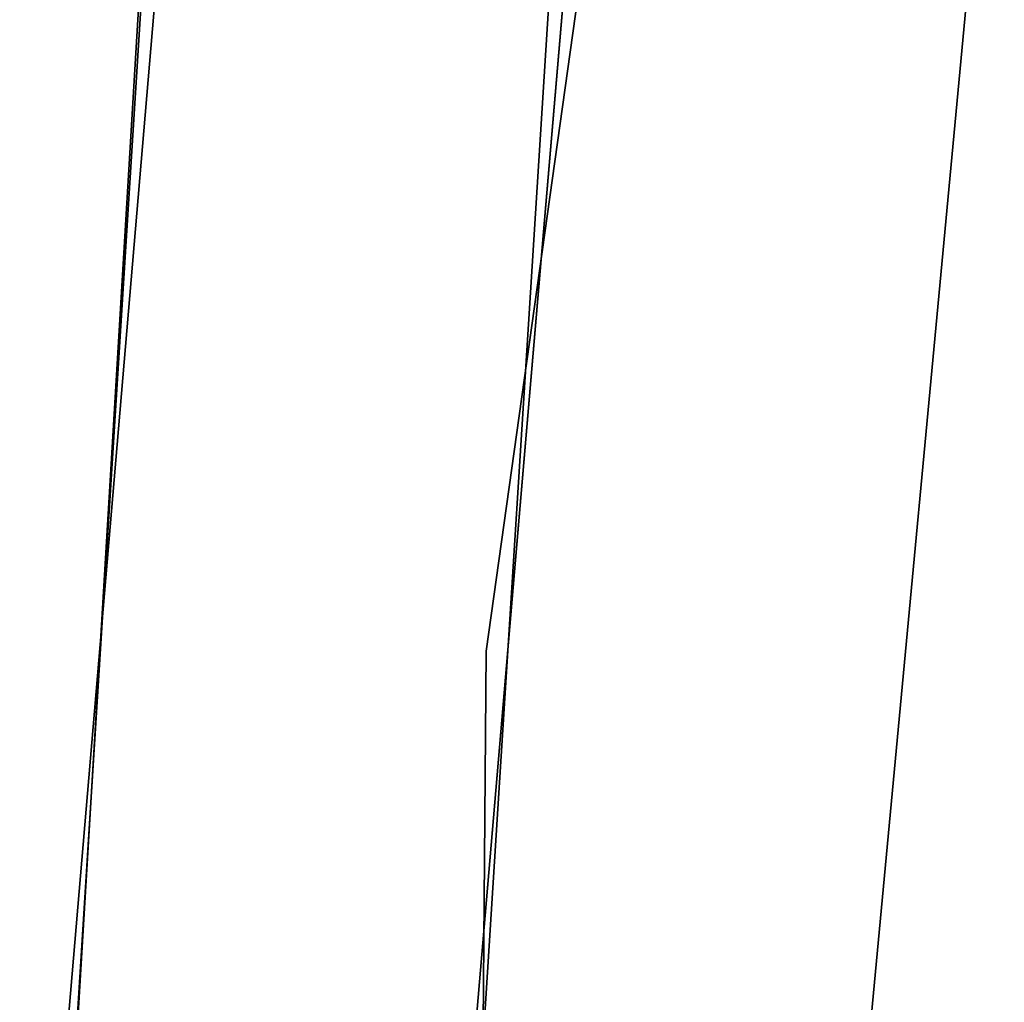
# Model space of a CAD drawing. Extents: x -91 to 91, y -91 to 262.
# Tile 75 of 256: x -63.5 to -59.88, y 3.26 to 6.88. Entities that reach past the tile are written whole.
import ezdxf

# ---------------------------------------------------------------- set-up
doc = ezdxf.new("R2010")
doc.units = 0
doc.header["$LTSCALE"] = 25.4
doc.layers.get('0').update_dxf_attribs({"linetype": 'CONTINUOUS'})

# ---------------------------------------------------------------- blocks, each defined once
blk = doc.blocks.new('ETE0_STL_1')
at = {"color": 0}
for p, q in [((-60.6594, 12.5793, 327.5076), (-61.7824, 4.554, 327.5076)), ((-61.7824, 4.554, 328.5076), (-60.6594, 12.5793, 328.5076)), ((-60.6594, 12.5793, 327.5076), (-61.7824, 4.554, 327.5076)), ((-61.7824, 4.554, 328.5076), (-60.6594, 12.5793, 328.5076)), ((-62.7832, 9.514, 330.5076), (-63.4879, 1.2377, 330.5076)), ((-63.4879, 1.2377, 321.0076), (-62.7832, 9.514, 321.0076)), ((-62.7832, 9.514, 330.5076), (-63.4879, 1.2377, 330.5076)), ((-63.4879, 1.2377, 321.0076), (-62.7832, 9.514, 321.0076)), ((-61.9882, 1.2085, 330.5076), (-61.3002, 9.2893, 330.5076)), ((-61.3002, 9.2893, 321.0076), (-61.9882, 1.2085, 321.0076)), ((-61.3002, 9.2893, 321.0076), (-61.9882, 1.2085, 321.0076)), ((-61.9882, 1.2085, 330.5076), (-61.3002, 9.2893, 330.5076)), ((-60.3998, 2.8337, 164.5076), (-59.8754, 8.4327, 164.5076)), ((-59.8754, 8.4327, 162.5076), (-60.3998, 2.8337, 162.5076)), ((-59.8754, 8.4327, 162.5076), (-60.3998, 2.8337, 162.5076)), ((-60.3998, 2.8337, 164.5076), (-59.8754, 8.4327, 164.5076)), ((-63.4998, -0.1556, 159.5), (-62.9769, 8.1341, 159.5)), ((-62.9769, 8.1341, 169), (-63.4998, -0.1556, 169)), ((-63.4998, -0.1556, 159.5), (-62.9769, 8.1341, 159.5)), ((-62.9769, 8.1341, 169), (-63.4998, -0.1556, 169)), ((-63.0014, 7.9421, 158.5), (-63.499, -0.3492, 158.5)), ((-63.499, -0.3492, 159.5), (-63.0014, 7.9421, 159.5)), ((-63.0014, 7.9421, 158.5), (-63.499, -0.3492, 158.5)), ((-63.499, -0.3492, 159.5), (-63.0014, 7.9421, 159.5)), ((-61.4892, 7.9419, 159.5), (-61.9998, -0.152, 159.5)), ((-61.9998, -0.152, 169), (-61.4892, 7.9419, 169)), ((-61.9998, -0.152, 169), (-61.4892, 7.9419, 169)), ((-61.4892, 7.9419, 159.5), (-61.9998, -0.152, 159.5)), ((-61.7824, 4.554, 327.5076), (-61.8482, -3.5492, 327.5076)), ((-61.8482, -3.5492, 328.5076), (-61.7824, 4.554, 328.5076)), ((-61.7824, 4.554, 327.5076), (-61.8482, -3.5492, 327.5076)), ((-61.8482, -3.5492, 328.5076), (-61.7824, 4.554, 328.5076)), ((-61.7824, 4.554, 327.5076), (-61.7824, 4.554, 328.5076)), ((-61.7824, 4.554, 327.5076), (-61.7824, 4.554, 328.5076))]:
    blk.add_line(p, q, dxfattribs=at)

msp = doc.modelspace()

# ---------------------------------------------------------------- block references
at = {"color": 253}
msp.add_blockref('ETE0_STL_1', (0, 0), dxfattribs=at)

doc.saveas('drawing.dxf')
